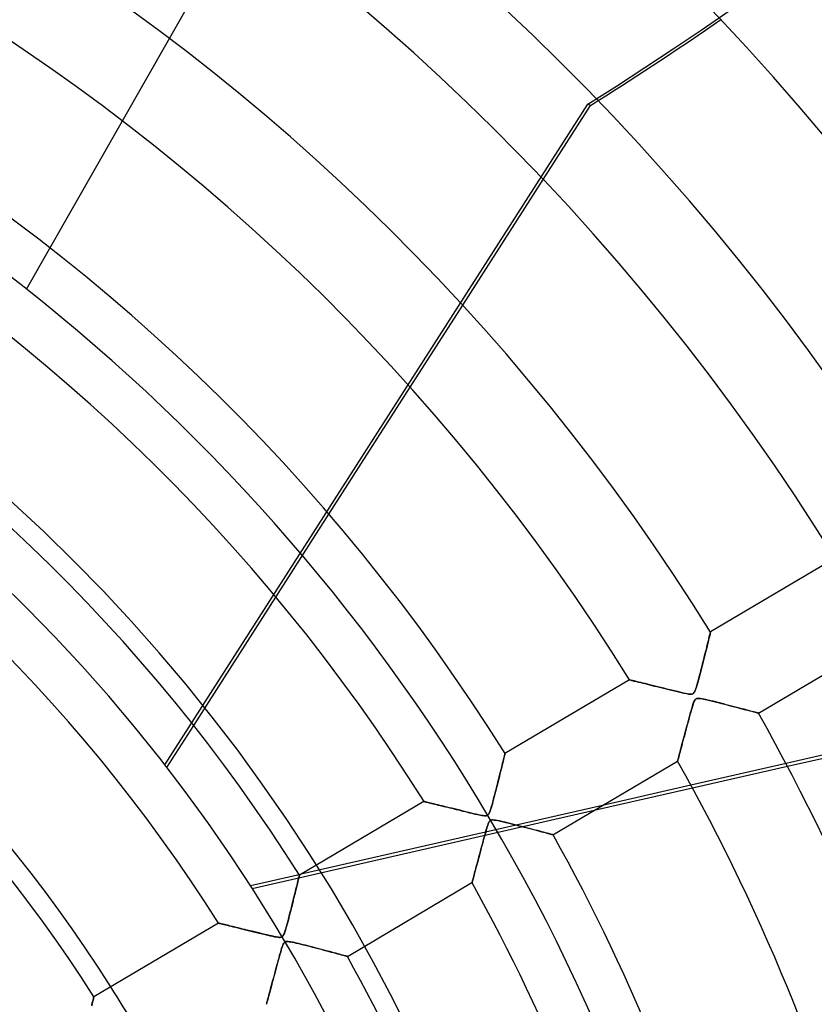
# Model space of a CAD drawing. Header units: millimetres. Extents: x -625 to 625, y -625 to 625.
# Tile 49 of 56: x 125 to 209, y 83 to 188. Entities that reach past the tile are written whole.
import ezdxf

# ---------------------------------------------------------------- set-up
doc = ezdxf.new("R2010")
doc.units = ezdxf.units.MM
doc.layers.add('HIDDEN', color=7, linetype='Continuous')
doc.layers.add('THICK', color=7, linetype='Continuous')

msp = doc.modelspace()

# ---------------------------------------------------------------- linework, layer by layer
at = {"layer": 'HIDDEN'}
for p, q in [((125.33, 159.18), (246.03, 370.79)), ((140.01, 108.74), (184.87, 178.8)), ((180.14, 170.83), (185.15, 178.67)), ((185.15, 178.67), (184.87, 178.8)), ((125.33, 159.18), (125.33, 159.18)), ((166.02, 148.79), (171.6, 157.49)), ((151.78, 126.54), (157.41, 135.34)), ((197.71, 122.11), (197.75, 122.3)), ((197.75, 122.3), (197.79, 122.46)), ((197.79, 122.46), (197.83, 122.59)), ((197.83, 122.59), (197.85, 122.7)), ((197.85, 122.7), (197.87, 122.78)), ((197.87, 122.78), (197.88, 122.82)), ((197.88, 122.82), (197.89, 122.84)), ((197.41, 120.9), (197.48, 121.18)), ((197.48, 121.18), (197.54, 121.44)), ((197.54, 121.44), (197.6, 121.68)), ((197.6, 121.68), (197.66, 121.91)), ((197.66, 121.91), (197.71, 122.11)), ((197.17, 119.97), (197.25, 120.3)), ((197.25, 120.3), (197.33, 120.61)), ((197.33, 120.61), (197.41, 120.9)), ((196.9, 118.9), (196.99, 119.26)), ((196.99, 119.26), (197.08, 119.62)), ((197.08, 119.62), (197.17, 119.97)), ((196.64, 117.93), (196.73, 118.23)), ((196.73, 118.23), (196.81, 118.56)), ((196.81, 118.56), (196.9, 118.9)), ((189.3, 117.76), (189.31, 117.75)), ((189.31, 117.75), (189.35, 117.75)), ((189.35, 117.75), (189.42, 117.73)), ((189.42, 117.73), (189.51, 117.71)), ((189.51, 117.71), (189.62, 117.68)), ((189.62, 117.68), (189.76, 117.64)), ((189.76, 117.64), (189.92, 117.61)), ((189.92, 117.61), (190.09, 117.56)), ((190.09, 117.56), (190.28, 117.52)), ((190.28, 117.52), (190.48, 117.47)), ((190.48, 117.47), (190.7, 117.41)), ((190.7, 117.41), (190.93, 117.36)), ((190.93, 117.36), (191.17, 117.3)), ((191.17, 117.3), (191.41, 117.24)), ((191.41, 117.24), (191.67, 117.18)), ((191.67, 117.18), (191.93, 117.11)), ((191.93, 117.11), (192.2, 117.05)), ((192.2, 117.05), (192.47, 116.98)), ((192.47, 116.98), (192.75, 116.91)), ((196.32, 116.8), (196.38, 116.98)), ((196.38, 116.98), (196.44, 117.18)), ((196.44, 117.18), (196.5, 117.4)), ((196.5, 117.4), (196.57, 117.65)), ((196.57, 117.65), (196.64, 117.93)), ((192.75, 116.91), (193.03, 116.84)), ((193.03, 116.84), (193.32, 116.77)), ((193.32, 116.77), (193.61, 116.7)), ((193.61, 116.7), (193.9, 116.63)), ((193.9, 116.63), (194.19, 116.56)), ((194.19, 116.56), (194.48, 116.49)), ((194.48, 116.49), (194.77, 116.42)), ((194.77, 116.42), (195.06, 116.35)), ((195.06, 116.35), (195.33, 116.3)), ((195.33, 116.3), (195.56, 116.26)), ((195.56, 116.26), (195.75, 116.24)), ((195.75, 116.24), (195.88, 116.25)), ((195.88, 116.25), (195.99, 116.28)), ((195.99, 116.28), (196.07, 116.33)), ((196.07, 116.33), (196.14, 116.41)), ((196.14, 116.41), (196.2, 116.52)), ((196.2, 116.52), (196.26, 116.64)), ((196.26, 116.64), (196.32, 116.8)), ((195.99, 115.05), (195.92, 114.84)), ((196.04, 115.23), (195.99, 115.05)), ((196.1, 115.38), (196.04, 115.23)), ((196.15, 115.5), (196.1, 115.38)), ((196.2, 115.6), (196.15, 115.5)), ((196.25, 115.67), (196.2, 115.6)), ((196.31, 115.73), (196.25, 115.67)), ((196.38, 115.77), (196.31, 115.73)), ((196.46, 115.79), (196.38, 115.77)), ((196.55, 115.8), (196.46, 115.79)), ((196.67, 115.8), (196.55, 115.8)), ((196.82, 115.78), (196.67, 115.8)), ((196.99, 115.76), (196.82, 115.78)), ((197.18, 115.72), (196.99, 115.76)), ((197.4, 115.67), (197.18, 115.72)), ((197.64, 115.61), (197.4, 115.67)), ((197.9, 115.55), (197.64, 115.61)), ((198.16, 115.49), (197.9, 115.55)), ((198.43, 115.42), (198.16, 115.49)), ((198.71, 115.35), (198.43, 115.42)), ((198.99, 115.28), (198.71, 115.35)), ((199.27, 115.21), (198.99, 115.28)), ((199.55, 115.13), (199.27, 115.21)), ((199.84, 115.06), (199.55, 115.13)), ((200.12, 114.99), (199.84, 115.06)), ((200.4, 114.91), (200.12, 114.99)), ((200.68, 114.84), (200.4, 114.91)), ((195.7, 114.05), (195.62, 113.75)), ((195.78, 114.34), (195.7, 114.05)), ((195.85, 114.61), (195.78, 114.34)), ((195.92, 114.84), (195.85, 114.61)), ((200.94, 114.77), (200.68, 114.84)), ((201.2, 114.7), (200.94, 114.77)), ((201.45, 114.64), (201.2, 114.7)), ((201.68, 114.58), (201.45, 114.64)), ((201.91, 114.52), (201.68, 114.58)), ((202.11, 114.46), (201.91, 114.52)), ((202.3, 114.41), (202.11, 114.46)), ((202.47, 114.37), (202.3, 114.41)), ((202.62, 114.33), (202.47, 114.37)), ((202.75, 114.29), (202.62, 114.33)), ((202.85, 114.27), (202.75, 114.29)), ((202.92, 114.25), (202.85, 114.27)), ((202.96, 114.24), (202.92, 114.25)), ((202.98, 114.23), (202.96, 114.24)), ((140.21, 108.47), (143.06, 112.93)), ((195.35, 112.76), (195.27, 112.44)), ((195.44, 113.09), (195.35, 112.76)), ((195.53, 113.42), (195.44, 113.09)), ((195.62, 113.75), (195.53, 113.42)), ((195.11, 111.84), (195.03, 111.56)), ((195.19, 112.14), (195.11, 111.84)), ((195.27, 112.44), (195.19, 112.14)), ((194.83, 110.78), (194.76, 110.55)), ((194.89, 111.03), (194.83, 110.78)), ((194.96, 111.29), (194.89, 111.03)), ((195.03, 111.56), (194.96, 111.29)), ((175.99, 109.56), (176.02, 109.67)), ((176.02, 109.67), (176.04, 109.77)), ((176.04, 109.77), (176.06, 109.85)), ((176.06, 109.85), (176.07, 109.9)), ((176.07, 109.9), (176.08, 109.93)), ((176.08, 109.93), (176.08, 109.94)), ((194.55, 109.76), (194.51, 109.61)), ((194.6, 109.94), (194.55, 109.76)), ((194.65, 110.13), (194.6, 109.94)), ((194.7, 110.33), (194.65, 110.13)), ((194.76, 110.55), (194.7, 110.33)), ((175.73, 108.5), (175.78, 108.72)), ((175.78, 108.72), (175.83, 108.92)), ((175.83, 108.92), (175.88, 109.11)), ((175.88, 109.11), (175.92, 109.28)), ((175.92, 109.28), (175.96, 109.43)), ((175.96, 109.43), (175.99, 109.56)), ((194.4, 109.2), (194.39, 109.16)), ((194.39, 109.16), (194.39, 109.15)), ((194.42, 109.27), (194.4, 109.2)), ((194.44, 109.36), (194.42, 109.27)), ((194.47, 109.47), (194.44, 109.36)), ((194.51, 109.61), (194.47, 109.47)), ((205.89, 108.89), (195.8, 106.59)), ((195.96, 106.3), (206.05, 108.6)), ((175.47, 107.48), (175.54, 107.75)), ((175.54, 107.75), (175.61, 108.02)), ((175.61, 108.02), (175.67, 108.27)), ((175.67, 108.27), (175.73, 108.5)), ((175.17, 106.27), (175.25, 106.58)), ((175.25, 106.58), (175.32, 106.89)), ((175.32, 106.89), (175.4, 107.19)), ((175.4, 107.19), (175.47, 107.48)), ((174.91, 105.28), (175, 105.61)), ((175, 105.61), (175.08, 105.94)), ((175.08, 105.94), (175.17, 106.27)), ((186.44, 104.45), (154.45, 97.15)), ((167.49, 104.86), (167.5, 104.86)), ((167.5, 104.86), (167.53, 104.85)), ((167.53, 104.85), (167.57, 104.84)), ((167.57, 104.84), (167.64, 104.83)), ((167.64, 104.83), (167.72, 104.81)), ((167.72, 104.81), (167.81, 104.79)), ((167.81, 104.79), (167.92, 104.76)), ((167.92, 104.76), (168.04, 104.73)), ((168.04, 104.73), (168.18, 104.7)), ((168.18, 104.7), (168.32, 104.66)), ((168.32, 104.66), (168.48, 104.62)), ((168.48, 104.62), (168.65, 104.58)), ((168.65, 104.58), (168.82, 104.54)), ((168.82, 104.54), (169.01, 104.49)), ((169.01, 104.49), (169.2, 104.45)), ((169.2, 104.45), (169.39, 104.4)), ((174.65, 104.34), (174.74, 104.63)), ((174.74, 104.63), (174.82, 104.94)), ((174.82, 104.94), (174.91, 105.28)), ((149.26, 95.64), (185.55, 103.93)), ((169.39, 104.4), (169.6, 104.35)), ((169.6, 104.35), (169.8, 104.3)), ((169.8, 104.3), (170.02, 104.25)), ((170.02, 104.25), (170.24, 104.19)), ((170.24, 104.19), (170.46, 104.14)), ((170.46, 104.14), (170.68, 104.08)), ((170.68, 104.08), (170.91, 104.03)), ((170.91, 104.03), (171.14, 103.97)), ((171.14, 103.97), (171.38, 103.91)), ((171.38, 103.91), (171.61, 103.85)), ((171.61, 103.85), (171.85, 103.8)), ((171.85, 103.8), (172.09, 103.74)), ((172.09, 103.74), (172.33, 103.68)), ((172.33, 103.68), (172.56, 103.63)), ((172.56, 103.63), (172.77, 103.57)), ((172.77, 103.57), (172.97, 103.53)), ((172.97, 103.53), (173.16, 103.49)), ((173.16, 103.49), (173.33, 103.45)), ((173.33, 103.45), (173.49, 103.42)), ((173.49, 103.42), (173.64, 103.39)), ((173.64, 103.39), (173.78, 103.37)), ((173.78, 103.37), (173.91, 103.35)), ((174.1, 103.36), (174.18, 103.38)), ((174.18, 103.38), (174.24, 103.41)), ((174.24, 103.41), (174.29, 103.46)), ((174.29, 103.46), (174.34, 103.52)), ((174.34, 103.52), (174.39, 103.6)), ((174.39, 103.6), (174.45, 103.72)), ((174.45, 103.72), (174.51, 103.88)), ((174.51, 103.88), (174.58, 104.09)), ((174.58, 104.09), (174.65, 104.34)), ((173.91, 103.35), (174.01, 103.35)), ((174.01, 103.35), (174.1, 103.36)), ((174.25, 102.34), (174.19, 102.17)), ((174.3, 102.48), (174.25, 102.34)), ((174.34, 102.59), (174.3, 102.48)), ((174.39, 102.69), (174.34, 102.59)), ((174.44, 102.76), (174.39, 102.69)), ((174.49, 102.82), (174.44, 102.76)), ((174.55, 102.86), (174.49, 102.82)), ((174.62, 102.89), (174.55, 102.86)), ((174.7, 102.91), (174.62, 102.89)), ((174.8, 102.91), (174.7, 102.91)), ((174.93, 102.9), (174.8, 102.91)), ((175.07, 102.88), (174.93, 102.9)), ((175.24, 102.85), (175.07, 102.88)), ((175.43, 102.82), (175.24, 102.85)), ((175.64, 102.77), (175.43, 102.82)), ((175.87, 102.72), (175.64, 102.77)), ((176.11, 102.66), (175.87, 102.72)), ((176.36, 102.6), (176.11, 102.66)), ((176.62, 102.53), (176.36, 102.6)), ((176.88, 102.47), (176.62, 102.53)), ((177.15, 102.4), (176.88, 102.47)), ((177.42, 102.33), (177.15, 102.4)), ((177.69, 102.26), (177.42, 102.33)), ((174, 101.52), (173.93, 101.26)), ((174.07, 101.76), (174, 101.52)), ((174.13, 101.98), (174.07, 101.76)), ((174.19, 102.17), (174.13, 101.98)), ((177.96, 102.19), (177.69, 102.26)), ((178.23, 102.12), (177.96, 102.19)), ((178.5, 102.05), (178.23, 102.12)), ((178.77, 101.98), (178.5, 102.05)), ((179.03, 101.91), (178.77, 101.98)), ((179.28, 101.84), (179.03, 101.91)), ((179.52, 101.78), (179.28, 101.84)), ((179.76, 101.72), (179.52, 101.78)), ((179.98, 101.66), (179.76, 101.72)), ((180.18, 101.6), (179.98, 101.66)), ((180.37, 101.55), (180.18, 101.6)), ((180.55, 101.51), (180.37, 101.55)), ((180.71, 101.46), (180.55, 101.51)), ((180.84, 101.43), (180.71, 101.46)), ((180.96, 101.4), (180.84, 101.43)), ((181.05, 101.37), (180.96, 101.4)), ((181.12, 101.35), (181.05, 101.37)), ((181.16, 101.34), (181.12, 101.35)), ((181.17, 101.34), (181.16, 101.34)), ((173.69, 100.37), (173.6, 100.06)), ((173.77, 100.68), (173.69, 100.37)), ((173.85, 100.98), (173.77, 100.68)), ((173.93, 101.26), (173.85, 100.98)), ((173.45, 99.46), (173.37, 99.18)), ((173.52, 99.76), (173.45, 99.46)), ((173.6, 100.06), (173.52, 99.76)), ((173.09, 98.15), (173.03, 97.92)), ((173.16, 98.39), (173.09, 98.15)), ((173.23, 98.64), (173.16, 98.39)), ((173.3, 98.91), (173.23, 98.64)), ((173.37, 99.18), (173.3, 98.91)), ((154.25, 97.1), (149.08, 95.92)), ((172.81, 97.12), (172.77, 96.95)), ((172.86, 97.3), (172.81, 97.12)), ((172.92, 97.5), (172.86, 97.3)), ((172.97, 97.7), (172.92, 97.5)), ((173.03, 97.92), (172.97, 97.7)), ((154.02, 96), (154.07, 96.2)), ((154.07, 96.2), (154.12, 96.38)), ((154.12, 96.38), (154.16, 96.55)), ((154.16, 96.55), (154.19, 96.69)), ((154.19, 96.69), (154.22, 96.82)), ((154.22, 96.82), (154.25, 96.92)), ((154.25, 96.92), (154.26, 96.99)), ((154.26, 96.99), (154.28, 97.03)), ((154.28, 97.03), (154.28, 97.05)), ((172.59, 96.27), (172.58, 96.26)), ((172.61, 96.36), (172.59, 96.3)), ((172.59, 96.3), (172.59, 96.27)), ((172.63, 96.44), (172.61, 96.36)), ((172.66, 96.54), (172.63, 96.44)), ((172.69, 96.66), (172.66, 96.54)), ((172.73, 96.79), (172.69, 96.66)), ((172.77, 96.95), (172.73, 96.79)), ((153.73, 94.81), (153.79, 95.07)), ((153.79, 95.07), (153.85, 95.32)), ((153.85, 95.32), (153.91, 95.56)), ((153.91, 95.56), (153.97, 95.78)), ((153.97, 95.78), (154.02, 96)), ((153.51, 93.95), (153.59, 94.25)), ((153.59, 94.25), (153.66, 94.53)), ((153.66, 94.53), (153.73, 94.81)), ((153.19, 92.69), (153.27, 93.01)), ((153.27, 93.01), (153.35, 93.33)), ((153.35, 93.33), (153.43, 93.64)), ((153.43, 93.64), (153.51, 93.95)), ((145.69, 91.97), (145.7, 91.96)), ((145.7, 91.96), (145.73, 91.96)), ((145.73, 91.96), (145.79, 91.94)), ((145.79, 91.94), (145.88, 91.92)), ((145.88, 91.92), (145.99, 91.89)), ((145.99, 91.89), (146.12, 91.86)), ((152.96, 91.84), (153.04, 92.1)), ((153.04, 92.1), (153.11, 92.39)), ((153.11, 92.39), (153.19, 92.69)), ((146.12, 91.86), (146.26, 91.83)), ((146.26, 91.83), (146.43, 91.79)), ((146.43, 91.79), (146.61, 91.74)), ((146.61, 91.74), (146.81, 91.69)), ((146.81, 91.69), (147.03, 91.64)), ((147.03, 91.64), (147.26, 91.59)), ((147.26, 91.59), (147.5, 91.53)), ((147.5, 91.53), (147.75, 91.47)), ((147.75, 91.47), (148, 91.4)), ((148, 91.4), (148.27, 91.34)), ((148.27, 91.34), (148.55, 91.27)), ((148.55, 91.27), (148.83, 91.2)), ((148.83, 91.2), (149.12, 91.13)), ((149.12, 91.13), (149.42, 91.06)), ((149.42, 91.06), (149.72, 90.99)), ((149.72, 90.99), (150.02, 90.91)), ((150.02, 90.91), (150.33, 90.84)), ((150.33, 90.84), (150.63, 90.76)), ((152.62, 90.75), (152.67, 90.88)), ((152.67, 90.88), (152.73, 91.03)), ((152.73, 91.03), (152.78, 91.19)), ((152.78, 91.19), (152.84, 91.38)), ((152.84, 91.38), (152.9, 91.6)), ((152.9, 91.6), (152.96, 91.84)), ((150.63, 90.76), (150.92, 90.7)), ((150.92, 90.7), (151.19, 90.63)), ((151.19, 90.63), (151.43, 90.58)), ((151.43, 90.58), (151.65, 90.53)), ((151.65, 90.53), (151.83, 90.5)), ((151.83, 90.5), (151.99, 90.47)), ((151.99, 90.47), (152.13, 90.46)), ((152.13, 90.46), (152.25, 90.46)), ((152.25, 90.46), (152.35, 90.48)), ((152.35, 90.48), (152.43, 90.51)), ((152.43, 90.51), (152.5, 90.57)), ((152.5, 90.57), (152.56, 90.64)), ((152.56, 90.64), (152.62, 90.75)), ((152.61, 89.82), (152.57, 89.75)), ((152.65, 89.88), (152.61, 89.82)), ((152.69, 89.93), (152.65, 89.88)), ((152.74, 89.96), (152.69, 89.93)), ((152.79, 89.99), (152.74, 89.96)), ((152.85, 90.01), (152.79, 89.99)), ((152.91, 90.02), (152.85, 90.01)), ((152.99, 90.02), (152.91, 90.02)), ((153.09, 90.02), (152.99, 90.02)), ((153.21, 90), (153.09, 90.02)), ((153.37, 89.98), (153.21, 90)), ((153.55, 89.94), (153.37, 89.98)), ((153.74, 89.9), (153.55, 89.94)), ((153.96, 89.85), (153.74, 89.9)), ((154.18, 89.8), (153.96, 89.85)), ((154.42, 89.74), (154.18, 89.8)), ((152.29, 88.93), (152.23, 88.73)), ((152.34, 89.12), (152.29, 88.93)), ((152.39, 89.29), (152.34, 89.12)), ((152.44, 89.43), (152.39, 89.29)), ((152.49, 89.55), (152.44, 89.43)), ((152.53, 89.66), (152.49, 89.55)), ((152.57, 89.75), (152.53, 89.66)), ((154.66, 89.68), (154.42, 89.74)), ((154.91, 89.62), (154.66, 89.68)), ((155.16, 89.55), (154.91, 89.62)), ((155.42, 89.49), (155.16, 89.55)), ((155.69, 89.42), (155.42, 89.49)), ((155.95, 89.35), (155.69, 89.42)), ((156.21, 89.28), (155.95, 89.35)), ((156.48, 89.21), (156.21, 89.28)), ((156.74, 89.14), (156.48, 89.21)), ((157, 89.08), (156.74, 89.14)), ((157.25, 89.01), (157, 89.08)), ((157.49, 88.95), (157.25, 89.01)), ((157.72, 88.88), (157.49, 88.95)), ((157.94, 88.82), (157.72, 88.88)), ((158.15, 88.77), (157.94, 88.82)), ((158.35, 88.72), (158.15, 88.77)), ((151.96, 87.74), (151.89, 87.47)), ((152.03, 88.01), (151.96, 87.74)), ((152.1, 88.26), (152.03, 88.01)), ((152.17, 88.5), (152.1, 88.26)), ((152.23, 88.73), (152.17, 88.5)), ((158.53, 88.67), (158.35, 88.72)), ((158.7, 88.62), (158.53, 88.67)), ((158.85, 88.58), (158.7, 88.62)), ((158.98, 88.55), (158.85, 88.58)), ((159.1, 88.51), (158.98, 88.55)), ((159.2, 88.49), (159.1, 88.51)), ((159.27, 88.47), (159.2, 88.49)), ((159.33, 88.45), (159.27, 88.47)), ((159.36, 88.44), (159.33, 88.45)), ((159.37, 88.44), (159.36, 88.44)), ((151.67, 86.66), (151.6, 86.4)), ((151.74, 86.92), (151.67, 86.66)), ((151.81, 87.19), (151.74, 86.92)), ((151.89, 87.47), (151.81, 87.19)), ((151.4, 85.67), (151.34, 85.45)), ((151.47, 85.91), (151.4, 85.67)), ((151.53, 86.15), (151.47, 85.91)), ((151.6, 86.4), (151.53, 86.15)), ((151.12, 84.63), (151.07, 84.46)), ((151.17, 84.82), (151.12, 84.63)), ((151.23, 85.02), (151.17, 84.82)), ((151.28, 85.23), (151.23, 85.02)), ((151.34, 85.45), (151.28, 85.23)), ((132.31, 83.51), (132.36, 83.69)), ((132.36, 83.69), (132.4, 83.85)), ((132.4, 83.85), (132.43, 83.98)), ((132.43, 83.98), (132.45, 84.08)), ((132.45, 84.08), (132.47, 84.13)), ((132.47, 84.13), (132.47, 84.15)), ((150.83, 83.57), (150.81, 83.5)), ((150.86, 83.66), (150.83, 83.57)), ((150.88, 83.76), (150.86, 83.66)), ((150.92, 83.87), (150.88, 83.76)), ((150.95, 84), (150.92, 83.87)), ((150.99, 84.14), (150.95, 84)), ((151.03, 84.29), (150.99, 84.14)), ((151.07, 84.46), (151.03, 84.29)), ((132.26, 83.29), (132.31, 83.51)), ((150.79, 83.39), (150.78, 83.37)), ((150.78, 83.37), (150.78, 83.36)), ((150.8, 83.44), (150.79, 83.39)), ((150.81, 83.5), (150.8, 83.44))]:
    msp.add_line(p, q, dxfattribs=at)
for radius, start, end in [(506.5, 0, 180), (502.5, 0, 180), (450, 0, 180), (202.6, 0, 180), (184.35, 270, 90), (177.28, 0, 90), (159.03, 28.7982, 32.4017)]:
    msp.add_arc((0, 0), radius, start, end, dxfattribs=at)
for centre, major_axis, start_param, end_param in [((-25.18, 521.15), (-175.81, -365.07), 1.004743, 1.570796), ((-24.9, 521.02), (175.81, 365.07), -2.13685, -2.134472)]:
    msp.add_ellipse(centre, major_axis=major_axis, ratio=0.987688, start_param=start_param, end_param=end_param, dxfattribs=at)
at = {"layer": 'THICK'}
for p, q in [((171.6, 157.49), (180.14, 170.83)), ((157.41, 135.34), (166.02, 148.79)), ((211.1, 130.65), (197.89, 122.84)), ((143.06, 112.93), (151.78, 126.54)), ((197.72, 122.16), (197.67, 121.97)), ((197.76, 122.33), (197.72, 122.16)), ((197.8, 122.48), (197.76, 122.33)), ((197.83, 122.61), (197.8, 122.48)), ((197.86, 122.71), (197.83, 122.61)), ((197.87, 122.78), (197.86, 122.71)), ((197.88, 122.82), (197.87, 122.78)), ((197.89, 122.84), (197.88, 122.82)), ((197.51, 121.3), (197.45, 121.06)), ((197.57, 121.54), (197.51, 121.3)), ((197.62, 121.76), (197.57, 121.54)), ((197.67, 121.97), (197.62, 121.76)), ((202.98, 114.23), (216.19, 122.05)), ((197.24, 120.25), (197.17, 119.97)), ((197.31, 120.53), (197.24, 120.25)), ((197.38, 120.8), (197.31, 120.53)), ((197.45, 121.06), (197.38, 120.8)), ((196.96, 119.12), (196.88, 118.84)), ((197.03, 119.4), (196.96, 119.12)), ((197.1, 119.69), (197.03, 119.4)), ((197.17, 119.97), (197.1, 119.69)), ((196.67, 118.01), (196.6, 117.75)), ((196.74, 118.28), (196.67, 118.01)), ((196.81, 118.56), (196.74, 118.28)), ((196.88, 118.84), (196.81, 118.56)), ((189.3, 117.76), (176.08, 109.94)), ((189.31, 117.75), (189.3, 117.76)), ((189.35, 117.75), (189.31, 117.75)), ((189.41, 117.73), (189.35, 117.75)), ((189.5, 117.71), (189.41, 117.73)), ((189.62, 117.68), (189.5, 117.71)), ((189.75, 117.65), (189.62, 117.68)), ((189.91, 117.61), (189.75, 117.65)), ((190.09, 117.57), (189.91, 117.61)), ((190.28, 117.52), (190.09, 117.57)), ((190.48, 117.47), (190.28, 117.52)), ((190.7, 117.41), (190.48, 117.47)), ((190.94, 117.36), (190.7, 117.41)), ((191.18, 117.3), (190.94, 117.36)), ((191.44, 117.23), (191.18, 117.3)), ((191.72, 117.16), (191.44, 117.23)), ((192, 117.09), (191.72, 117.16)), ((192.3, 117.02), (192, 117.09)), ((192.61, 116.95), (192.3, 117.02)), ((192.92, 116.87), (192.61, 116.95)), ((196.4, 117.04), (196.34, 116.86)), ((196.46, 117.26), (196.4, 117.04)), ((196.53, 117.5), (196.46, 117.26)), ((196.6, 117.75), (196.53, 117.5)), ((193.25, 116.79), (192.92, 116.87)), ((193.59, 116.7), (193.25, 116.79)), ((193.92, 116.62), (193.59, 116.7)), ((194.23, 116.55), (193.92, 116.62)), ((194.52, 116.48), (194.23, 116.55)), ((194.78, 116.42), (194.52, 116.48)), ((195.03, 116.36), (194.78, 116.42)), ((195.24, 116.32), (195.03, 116.36)), ((195.42, 116.28), (195.24, 116.32)), ((195.58, 116.26), (195.42, 116.28)), ((195.71, 116.25), (195.58, 116.26)), ((195.82, 116.24), (195.71, 116.25)), ((195.91, 116.25), (195.82, 116.24)), ((195.99, 116.28), (195.91, 116.25)), ((196.05, 116.31), (195.99, 116.28)), ((196.11, 116.37), (196.05, 116.31)), ((196.17, 116.45), (196.11, 116.37)), ((196.22, 116.56), (196.17, 116.45)), ((196.28, 116.69), (196.22, 116.56)), ((196.34, 116.86), (196.28, 116.69)), ((195.85, 114.6), (195.93, 114.88)), ((195.93, 114.88), (196.01, 115.14)), ((196.01, 115.14), (196.09, 115.36)), ((196.09, 115.36), (196.17, 115.53)), ((196.17, 115.53), (196.24, 115.65)), ((196.24, 115.65), (196.31, 115.73)), ((196.31, 115.73), (196.4, 115.78)), ((196.4, 115.78), (196.5, 115.8)), ((196.5, 115.8), (196.63, 115.8)), ((196.63, 115.8), (196.77, 115.79)), ((196.77, 115.79), (196.93, 115.77)), ((196.93, 115.77), (197.12, 115.73)), ((197.12, 115.73), (197.32, 115.69)), ((197.32, 115.69), (197.54, 115.64)), ((197.54, 115.64), (197.8, 115.58)), ((197.8, 115.58), (198.08, 115.51)), ((198.08, 115.51), (198.38, 115.43)), ((198.38, 115.43), (198.71, 115.35)), ((198.71, 115.35), (199.05, 115.26)), ((199.05, 115.26), (199.41, 115.17)), ((199.41, 115.17), (199.77, 115.08)), ((199.77, 115.08), (200.12, 114.99)), ((200.12, 114.99), (200.44, 114.9)), ((200.44, 114.9), (200.76, 114.82)), ((195.61, 113.73), (195.69, 114.02)), ((195.69, 114.02), (195.77, 114.31)), ((195.77, 114.31), (195.85, 114.6)), ((200.76, 114.82), (201.05, 114.74)), ((201.05, 114.74), (201.33, 114.67)), ((201.33, 114.67), (201.59, 114.6)), ((201.59, 114.6), (201.83, 114.54)), ((201.83, 114.54), (202.05, 114.48)), ((202.05, 114.48), (202.25, 114.43)), ((202.25, 114.43), (202.44, 114.38)), ((202.44, 114.38), (202.6, 114.33)), ((202.6, 114.33), (202.73, 114.3)), ((202.73, 114.3), (202.84, 114.27)), ((202.84, 114.27), (202.92, 114.25)), ((202.92, 114.25), (202.96, 114.24)), ((202.96, 114.24), (202.98, 114.23)), ((195.31, 112.58), (195.38, 112.87)), ((195.38, 112.87), (195.46, 113.15)), ((195.46, 113.15), (195.53, 113.44)), ((195.53, 113.44), (195.61, 113.73)), ((195.02, 111.51), (195.09, 111.77)), ((195.09, 111.77), (195.16, 112.04)), ((195.16, 112.04), (195.23, 112.31)), ((195.23, 112.31), (195.31, 112.58)), ((221.35, 112.42), (205.89, 108.89)), ((206.05, 108.6), (221.49, 112.13)), ((194.76, 110.55), (194.82, 110.77)), ((194.82, 110.77), (194.89, 111.01)), ((194.89, 111.01), (194.95, 111.26)), ((194.95, 111.26), (195.02, 111.51)), ((176.03, 109.73), (176, 109.61)), ((176.05, 109.82), (176.03, 109.73)), ((176.07, 109.89), (176.05, 109.82)), ((176.08, 109.93), (176.07, 109.89)), ((176.08, 109.94), (176.08, 109.93)), ((194.51, 109.61), (194.55, 109.77)), ((194.55, 109.77), (194.6, 109.94)), ((194.6, 109.94), (194.65, 110.13)), ((194.65, 110.13), (194.7, 110.33)), ((194.7, 110.33), (194.76, 110.55)), ((175.79, 108.74), (175.73, 108.52)), ((175.84, 108.95), (175.79, 108.74)), ((175.89, 109.14), (175.84, 108.95)), ((175.93, 109.32), (175.89, 109.14)), ((175.97, 109.47), (175.93, 109.32)), ((176, 109.61), (175.97, 109.47)), ((181.17, 101.34), (194.39, 109.15)), ((194.39, 109.16), (194.4, 109.21)), ((194.39, 109.15), (194.39, 109.16)), ((194.4, 109.21), (194.42, 109.27)), ((194.42, 109.27), (194.44, 109.36)), ((194.44, 109.36), (194.47, 109.48)), ((194.47, 109.48), (194.51, 109.61)), ((175.55, 107.79), (175.49, 107.53)), ((175.61, 108.04), (175.55, 107.79)), ((175.67, 108.29), (175.61, 108.04)), ((175.73, 108.52), (175.67, 108.29)), ((175.28, 106.72), (175.21, 106.45)), ((175.35, 106.99), (175.28, 106.72)), ((175.42, 107.26), (175.35, 106.99)), ((175.49, 107.53), (175.42, 107.26)), ((195.8, 106.59), (186.44, 104.45)), ((175, 105.64), (174.94, 105.38)), ((175.07, 105.91), (175, 105.64)), ((175.14, 106.18), (175.07, 105.91)), ((175.21, 106.45), (175.14, 106.18)), ((185.55, 103.93), (195.96, 106.3)), ((167.49, 104.86), (154.28, 97.05)), ((167.5, 104.86), (167.49, 104.86)), ((167.54, 104.85), (167.5, 104.86)), ((167.6, 104.84), (167.54, 104.85)), ((167.67, 104.82), (167.6, 104.84)), ((167.77, 104.79), (167.67, 104.82)), ((167.89, 104.77), (167.77, 104.79)), ((168.03, 104.73), (167.89, 104.77)), ((168.19, 104.69), (168.03, 104.73)), ((168.36, 104.65), (168.19, 104.69)), ((168.54, 104.61), (168.36, 104.65)), ((168.74, 104.56), (168.54, 104.61)), ((168.95, 104.51), (168.74, 104.56)), ((169.17, 104.45), (168.95, 104.51)), ((169.4, 104.4), (169.17, 104.45)), ((174.74, 104.63), (174.67, 104.4)), ((174.8, 104.87), (174.74, 104.63)), ((174.87, 105.12), (174.8, 104.87)), ((174.94, 105.38), (174.87, 105.12)), ((169.64, 104.34), (169.4, 104.4)), ((169.9, 104.28), (169.64, 104.34)), ((170.16, 104.21), (169.9, 104.28)), ((170.43, 104.14), (170.16, 104.21)), ((170.72, 104.07), (170.43, 104.14)), ((171.01, 104), (170.72, 104.07)), ((171.32, 103.93), (171.01, 104)), ((171.63, 103.85), (171.32, 103.93)), ((171.94, 103.77), (171.63, 103.85)), ((172.24, 103.7), (171.94, 103.77)), ((172.52, 103.63), (172.24, 103.7)), ((172.79, 103.57), (172.52, 103.63)), ((173.03, 103.51), (172.79, 103.57)), ((173.26, 103.46), (173.03, 103.51)), ((173.45, 103.42), (173.26, 103.46)), ((173.62, 103.39), (173.45, 103.42)), ((173.77, 103.37), (173.62, 103.39)), ((173.89, 103.35), (173.77, 103.37)), ((174.16, 103.38), (174.09, 103.36)), ((174.23, 103.41), (174.16, 103.38)), ((174.29, 103.45), (174.23, 103.41)), ((174.34, 103.52), (174.29, 103.45)), ((174.4, 103.6), (174.34, 103.52)), ((174.45, 103.71), (174.4, 103.6)), ((174.5, 103.85), (174.45, 103.71)), ((174.55, 104.01), (174.5, 103.85)), ((174.61, 104.2), (174.55, 104.01)), ((174.67, 104.4), (174.61, 104.2)), ((174, 103.35), (173.89, 103.35)), ((174.09, 103.36), (174, 103.35)), ((174.2, 102.21), (174.25, 102.35)), ((174.25, 102.35), (174.3, 102.49)), ((174.3, 102.49), (174.35, 102.6)), ((174.35, 102.6), (174.4, 102.7)), ((174.4, 102.7), (174.45, 102.77)), ((174.45, 102.77), (174.5, 102.83)), ((174.5, 102.83), (174.56, 102.87)), ((174.56, 102.87), (174.63, 102.89)), ((174.63, 102.89), (174.71, 102.91)), ((174.71, 102.91), (174.8, 102.91)), ((174.8, 102.91), (174.93, 102.9)), ((174.93, 102.9), (175.11, 102.88)), ((175.11, 102.88), (175.32, 102.84)), ((175.32, 102.84), (175.58, 102.78)), ((175.58, 102.78), (175.87, 102.72)), ((175.87, 102.72), (176.18, 102.64)), ((176.18, 102.64), (176.52, 102.56)), ((176.52, 102.56), (176.86, 102.47)), ((176.86, 102.47), (177.19, 102.39)), ((177.19, 102.39), (177.51, 102.3)), ((173.88, 101.06), (173.94, 101.29)), ((173.94, 101.29), (174, 101.5)), ((174, 101.5), (174.05, 101.7)), ((174.05, 101.7), (174.1, 101.88)), ((174.1, 101.88), (174.16, 102.05)), ((174.16, 102.05), (174.2, 102.21)), ((177.51, 102.3), (177.82, 102.22)), ((177.82, 102.22), (178.13, 102.14)), ((178.13, 102.14), (178.43, 102.07)), ((178.43, 102.07), (178.72, 101.99)), ((178.72, 101.99), (178.99, 101.92)), ((178.99, 101.92), (179.26, 101.85)), ((179.26, 101.85), (179.51, 101.78)), ((179.51, 101.78), (179.74, 101.72)), ((179.74, 101.72), (179.96, 101.66)), ((179.96, 101.66), (180.16, 101.61)), ((180.16, 101.61), (180.34, 101.56)), ((180.34, 101.56), (180.51, 101.52)), ((180.51, 101.52), (180.66, 101.48)), ((180.66, 101.48), (180.79, 101.44)), ((180.79, 101.44), (180.9, 101.41)), ((180.9, 101.41), (181, 101.38)), ((181, 101.38), (181.08, 101.36)), ((181.08, 101.36), (181.13, 101.35)), ((181.13, 101.35), (181.16, 101.34)), ((181.16, 101.34), (181.17, 101.34)), ((173.62, 100.12), (173.68, 100.35)), ((173.68, 100.35), (173.75, 100.59)), ((173.75, 100.59), (173.81, 100.83)), ((173.81, 100.83), (173.88, 101.06)), ((173.32, 98.98), (173.38, 99.2)), ((173.38, 99.2), (173.44, 99.43)), ((173.44, 99.43), (173.5, 99.65)), ((173.5, 99.65), (173.56, 99.89)), ((173.56, 99.89), (173.62, 100.12)), ((173.04, 97.95), (173.09, 98.15)), ((173.09, 98.15), (173.15, 98.35)), ((173.15, 98.35), (173.2, 98.55)), ((173.2, 98.55), (173.26, 98.77)), ((173.26, 98.77), (173.32, 98.98)), ((154.45, 97.15), (154.25, 97.1)), ((172.81, 97.08), (172.85, 97.24)), ((172.85, 97.24), (172.89, 97.4)), ((172.89, 97.4), (172.94, 97.58)), ((172.94, 97.58), (172.99, 97.76)), ((172.99, 97.76), (173.04, 97.95)), ((154.07, 96.21), (154.03, 96.02)), ((154.11, 96.37), (154.07, 96.21)), ((154.15, 96.53), (154.11, 96.37)), ((154.18, 96.66), (154.15, 96.53)), ((154.21, 96.78), (154.18, 96.66)), ((154.24, 96.88), (154.21, 96.78)), ((154.25, 96.95), (154.24, 96.88)), ((154.27, 97.01), (154.25, 96.95)), ((154.28, 97.04), (154.27, 97.01)), ((154.28, 97.05), (154.28, 97.04)), ((159.37, 88.44), (172.58, 96.26)), ((172.58, 96.26), (172.59, 96.29)), ((172.58, 96.26), (172.58, 96.26)), ((172.59, 96.29), (172.6, 96.34)), ((172.6, 96.34), (172.62, 96.4)), ((172.62, 96.4), (172.64, 96.48)), ((172.64, 96.48), (172.67, 96.57)), ((172.67, 96.57), (172.7, 96.68)), ((172.7, 96.68), (172.73, 96.8)), ((172.73, 96.8), (172.77, 96.94)), ((172.77, 96.94), (172.81, 97.08)), ((153.81, 95.16), (153.75, 94.92)), ((153.87, 95.39), (153.81, 95.16)), ((153.93, 95.61), (153.87, 95.39)), ((153.98, 95.83), (153.93, 95.61)), ((154.03, 96.02), (153.98, 95.83)), ((153.56, 94.15), (153.49, 93.88)), ((153.63, 94.41), (153.56, 94.15)), ((153.69, 94.67), (153.63, 94.41)), ((153.75, 94.92), (153.69, 94.67)), ((153.29, 93.09), (153.23, 92.83)), ((153.36, 93.35), (153.29, 93.09)), ((153.43, 93.61), (153.36, 93.35)), ((153.49, 93.88), (153.43, 93.61)), ((145.69, 91.97), (132.47, 84.15)), ((145.69, 91.96), (145.69, 91.97)), ((145.72, 91.96), (145.69, 91.96)), ((145.76, 91.95), (145.72, 91.96)), ((145.82, 91.93), (145.76, 91.95)), ((145.9, 91.92), (145.82, 91.93)), ((145.99, 91.89), (145.9, 91.92)), ((146.09, 91.87), (145.99, 91.89)), ((153.03, 92.09), (152.97, 91.85)), ((153.1, 92.33), (153.03, 92.09)), ((153.16, 92.58), (153.1, 92.33)), ((153.23, 92.83), (153.16, 92.58)), ((146.2, 91.84), (146.09, 91.87)), ((146.33, 91.81), (146.2, 91.84)), ((146.47, 91.78), (146.33, 91.81)), ((146.63, 91.74), (146.47, 91.78)), ((146.79, 91.7), (146.63, 91.74)), ((146.97, 91.66), (146.79, 91.7)), ((147.16, 91.61), (146.97, 91.66)), ((147.36, 91.56), (147.16, 91.61)), ((147.57, 91.51), (147.36, 91.56)), ((147.79, 91.46), (147.57, 91.51)), ((148.01, 91.4), (147.79, 91.46)), ((148.25, 91.34), (148.01, 91.4)), ((148.49, 91.28), (148.25, 91.34)), ((148.75, 91.22), (148.49, 91.28)), ((149, 91.16), (148.75, 91.22)), ((149.27, 91.1), (149, 91.16)), ((149.54, 91.03), (149.27, 91.1)), ((149.82, 90.96), (149.54, 91.03)), ((150.1, 90.89), (149.82, 90.96)), ((150.37, 90.83), (150.1, 90.89)), ((152.68, 90.9), (152.63, 90.79)), ((152.73, 91.05), (152.68, 90.9)), ((152.79, 91.23), (152.73, 91.05)), ((152.85, 91.42), (152.79, 91.23)), ((152.91, 91.63), (152.85, 91.42)), ((152.97, 91.85), (152.91, 91.63)), ((150.62, 90.77), (150.37, 90.83)), ((150.86, 90.71), (150.62, 90.77)), ((151.09, 90.66), (150.86, 90.71)), ((151.3, 90.61), (151.09, 90.66)), ((151.49, 90.57), (151.3, 90.61)), ((151.66, 90.53), (151.49, 90.57)), ((151.81, 90.5), (151.66, 90.53)), ((151.94, 90.48), (151.81, 90.5)), ((152.05, 90.47), (151.94, 90.48)), ((152.15, 90.46), (152.05, 90.47)), ((152.23, 90.46), (152.15, 90.46)), ((152.3, 90.47), (152.23, 90.46)), ((152.36, 90.48), (152.3, 90.47)), ((152.42, 90.51), (152.36, 90.48)), ((152.46, 90.54), (152.42, 90.51)), ((152.51, 90.58), (152.46, 90.54)), ((152.55, 90.63), (152.51, 90.58)), ((152.59, 90.7), (152.55, 90.63)), ((152.56, 89.73), (152.62, 89.84)), ((152.63, 90.79), (152.59, 90.7)), ((152.62, 89.84), (152.68, 89.91)), ((152.68, 89.91), (152.75, 89.97)), ((152.75, 89.97), (152.83, 90)), ((152.83, 90), (152.93, 90.02)), ((152.93, 90.02), (153.05, 90.02)), ((153.05, 90.02), (153.19, 90)), ((153.19, 90), (153.35, 89.98)), ((153.35, 89.98), (153.51, 89.95)), ((153.51, 89.95), (153.71, 89.91)), ((153.71, 89.91), (153.93, 89.86)), ((153.93, 89.86), (154.17, 89.8)), ((154.17, 89.8), (154.44, 89.73)), ((152.18, 88.56), (152.26, 88.82)), ((152.26, 88.82), (152.33, 89.06)), ((152.33, 89.06), (152.39, 89.27)), ((152.39, 89.27), (152.45, 89.45)), ((152.45, 89.45), (152.51, 89.61)), ((152.51, 89.61), (152.56, 89.73)), ((154.44, 89.73), (154.72, 89.66)), ((154.72, 89.66), (155.02, 89.59)), ((155.02, 89.59), (155.34, 89.51)), ((155.34, 89.51), (155.66, 89.42)), ((155.66, 89.42), (155.98, 89.34)), ((155.98, 89.34), (156.28, 89.26)), ((156.28, 89.26), (156.58, 89.19)), ((156.58, 89.19), (156.86, 89.11)), ((156.86, 89.11), (157.14, 89.04)), ((157.14, 89.04), (157.4, 88.97)), ((157.4, 88.97), (157.65, 88.9)), ((157.65, 88.9), (157.88, 88.84)), ((157.88, 88.84), (158.11, 88.78)), ((158.11, 88.78), (158.32, 88.72)), ((151.94, 87.67), (152.02, 87.98)), ((152.02, 87.98), (152.11, 88.28)), ((152.11, 88.28), (152.18, 88.56)), ((158.32, 88.72), (158.52, 88.67)), ((158.52, 88.67), (158.7, 88.62)), ((158.7, 88.62), (158.87, 88.58)), ((158.87, 88.58), (159.01, 88.54)), ((159.01, 88.54), (159.14, 88.5)), ((159.14, 88.5), (159.24, 88.48)), ((159.24, 88.48), (159.31, 88.46)), ((159.31, 88.46), (159.35, 88.45)), ((159.35, 88.45), (159.37, 88.44)), ((151.62, 86.49), (151.7, 86.77)), ((151.7, 86.77), (151.78, 87.07)), ((151.78, 87.07), (151.86, 87.37)), ((151.86, 87.37), (151.94, 87.67)), ((151.33, 85.4), (151.4, 85.66)), ((151.4, 85.66), (151.47, 85.93)), ((151.47, 85.93), (151.55, 86.2)), ((151.55, 86.2), (151.62, 86.49)), ((151.08, 84.48), (151.14, 84.69)), ((151.14, 84.69), (151.2, 84.92)), ((151.2, 84.92), (151.26, 85.16)), ((151.26, 85.16), (151.33, 85.4)), ((132.34, 83.62), (132.29, 83.41)), ((132.39, 83.81), (132.34, 83.62)), ((132.42, 83.96), (132.39, 83.81)), ((132.45, 84.06), (132.42, 83.96)), ((132.47, 84.13), (132.45, 84.06)), ((132.47, 84.15), (132.47, 84.13)), ((150.81, 83.47), (150.83, 83.55)), ((150.83, 83.55), (150.86, 83.66)), ((150.86, 83.66), (150.89, 83.79)), ((150.89, 83.79), (150.93, 83.93)), ((150.93, 83.93), (150.98, 84.1)), ((150.98, 84.1), (151.03, 84.28)), ((151.03, 84.28), (151.08, 84.48)), ((132.29, 83.41), (132.23, 83.16)), ((150.78, 83.37), (150.79, 83.41)), ((150.78, 83.36), (150.78, 83.37)), ((150.79, 83.41), (150.81, 83.47))]:
    msp.add_line(p, q, dxfattribs=at)
for radius, start, end in [(556.5, 0, 180), (501.5, 0, 180), (359.54, 31.3968, 89.2032), (349.56, 31.4196, 89.1804), (334.21, 31.4572, 89.1428), (324.24, 31.4836, 89.1164), (308.89, 31.5275, 89.0725), (298.91, 31.5585, 89.0415), (283.56, 31.6103, 88.9897), (273.58, 31.6472, 88.9528), (258.24, 31.7094, 88.8906), (248.26, 31.754, 88.846), (232.91, 31.83, 88.77), (222.94, 31.8852, 88.7148), (207.59, 31.9802, 88.6198), (197.61, 32.0499, 88.5501), (182.26, 32.172, 88.428), (172.28, 32.2631, 88.337), (159.03, 32.4017, 88.1983), (156.94, 32.4257, 88.1743), (232.91, 0, 29.3699), (222.94, 0, 29.3149), (207.59, 0, 29.2198), (197.61, 0, 29.1501), (182.26, 0, 29.028)]:
    msp.add_arc((0, 0), radius, start, end, dxfattribs=at)
msp.add_ellipse((-24.9, 521.02), major_axis=(175.81, 365.07), ratio=0.987688, start_param=-2.134472, end_param=-2.095862, dxfattribs=at)

doc.saveas('drawing.dxf')
